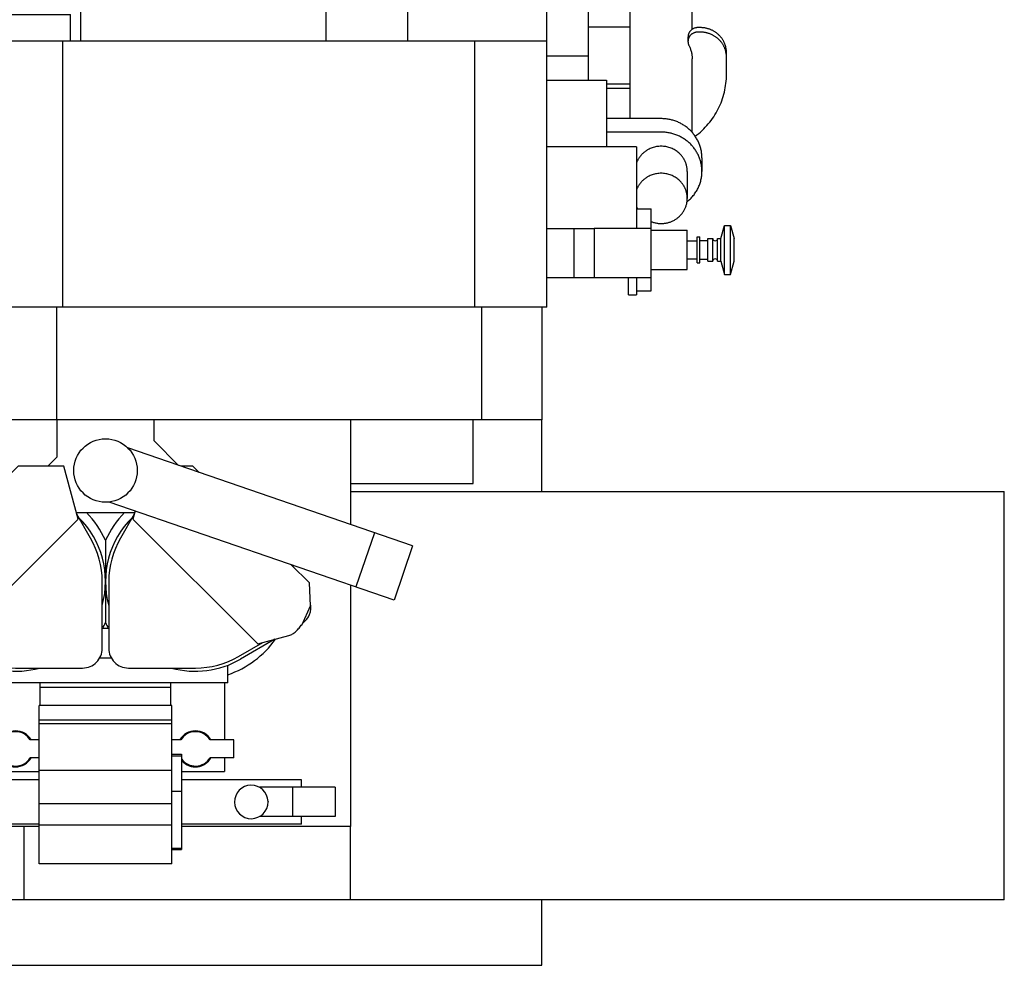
# Model space of a CAD drawing. Header units: millimetres. Extents: x 0 to 1189, y 0 to 841.
# Tile 50 of 77: x 1004 to 1034, y 196 to 225. Entities that reach past the tile are written whole.
import ezdxf
from ezdxf.enums import TextEntityAlignment as Align

# ---------------------------------------------------------------- set-up
doc = ezdxf.new("R2010")
doc.units = ezdxf.units.MM
doc.header["$LTSCALE"] = 65.395
doc.linetypes.add('PHANTOM', pattern=[0.8, 0.45, -0.05, 0.1, -0.05, 0.1, -0.05])
doc.layers.get('0').update_dxf_attribs({"linetype": 'CONTINUOUS'})
for name, color, linetype in [('1907_060000_TLKS_KGS_V_ABL471', 7, 'CONTINUOUS'), ('1907_061000_TLKS_KGS_V_ABL472', 7, 'CONTINUOUS'), ('1907_452000_12_SIMPLE1_A_ABL489', 7, 'CONTINUOUS'), ('1907_452000_12_SIMPLE1_T1_A_PBL490', 7, 'CONTINUOUS'), ('1907_766000_07_SIMPLE1_T1_X_PBL474', 7, 'CONTINUOUS'), ('1907_766000_07_SIMPLE1_X_ABL473', 7, 'CONTINUOUS'), ('1937_000000_TLKS_MARKETING_ABL427', 7, 'CONTINUOUS'), ('1937_030000_TLKS_V_ABL432', 7, 'CONTINUOUS'), ('1937_100000_TLKS_V_ABL446', 7, 'CONTINUOUS'), ('1937_111000_12_SIMPLE1_D_ABL457', 7, 'CONTINUOUS'), ('1937_111000_12_SIMPLE1_T1_D_PBL458', 7, 'CONTINUOUS'), ('1937_111200_08_SIMPLE1_T4_X_PBL481', 7, 'CONTINUOUS'), ('1937_111200_08_SIMPLE1_X_ABL459', 7, 'CONTINUOUS'), ('1937_151200_02_SIMPLE1_T3_X_PBL448', 7, 'CONTINUOUS'), ('1937_151200_02_SIMPLE1_X_ABL447', 7, 'CONTINUOUS'), ('top_7_VBL426', 7, 'CONTINUOUS')]:
    doc.layers.add(name, color=color, linetype=linetype)
doc.styles.get("Standard").update_dxf_attribs({"font": 'txt', "width": 0.6})
doc.dimstyles.new('DIMSTYLE_2', dxfattribs={"dimtxt": 3.5, "dimasz": 3.5, "dimexe": 1.8, "dimexo": 0, "dimgap": 0.875, "dimtad": 1, "dimdec": 0, "dimlfac": 20, "dimdsep": 46, "dimtxsty": 'Standard', "dimblk": '_FILLED', "dimblk1": '_FILLED', "dimblk2": '_FILLED', "dimcen": 0.09, "dimadec": 0, "dimazin": 0, "dimtp": 2, "dimtm": 2, "dimtfac": 1, "dimtdec": 0, "dimtofl": 0, "dimtmove": 0, "dimatfit": 3, "dimldrblk": '_FILLED', "dimfxl": 1, "dimtolj": 1, "dimarcsym": 0})

# ---------------------------------------------------------------- blocks, each defined once
blk = doc.blocks.new('_FILLED')
at = {"color": 0, "linetype": 'ByBlock'}
blk.add_solid([(0, 0), (-1, 0.1671), (-1, -0.1671)], dxfattribs=at)
blk = doc.blocks.new('*D2')
at = {"color": 2, "linetype": 'Continuous'}
for p, q in [((768.262, 316.945), (737.125, 316.945)), ((738.925, 316.945), (738.925, 257.723)), ((738.925, 198.5), (738.925, 257.723)), ((1013.05, 198.5), (737.125, 198.5))]:
    blk.add_line(p, q, dxfattribs=at)
at = {"color": 2, "linetype": 'Continuous', "xscale": 3.5, "yscale": 3.5, "zscale": 3.5}
for p, rotation in [((738.925, 316.945), 90), ((738.925, 198.5), 270)]:
    blk.add_blockref('_FILLED', p, dxfattribs=dict(at, rotation=rotation))
at = {"color": 2, "linetype": 'Continuous', "width": 0.672619}
blk.add_text('2369', height=3.5, rotation=90, dxfattribs=at).set_placement((738.05, 257.723), align=Align.CENTER)
blk = doc.blocks.new('1937_151200_02_SIMPLE1_T3_X_PBL448', base_point=(931.025, 250))
at = {"layer": '1937_151200_02_SIMPLE1_T3_X_PBL448', "color": 8, "linetype": 'PHANTOM'}
for p, q in [((1022.8, 222.416), (1022.8, 230.173)), ((1024.7, 225.149), (1024.7, 228.106)), ((1021.513, 225.222), (1022.8, 225.222)), ((1024.95, 225.202), (1024.872, 225.202)), ((1024.95, 225.064), (1024.872, 225.064)), ((1024.572, 224.913), (1024.572, 224.776)), ((1025.75, 223.766), (1025.75, 224.433)), ((1024.7, 221.995), (1024.7, 224.247)), ((1022.8, 223.472), (1022.075, 223.472)), ((1022.8, 223.334), (1022.075, 223.334)), ((1023.75, 222.416), (1022.075, 222.416)), ((1023.75, 222.003), (1022.075, 222.003)), ((1025, 221.215), (1025, 220.801)), ((1024.55, 220.801), (1024.55, 219.975)), ((1020.1, 211), (1020.1, 213.2)), ((1020.1, 196.5), (1020.1, 198.5)), ((992.25, 196.5), (1020.1, 196.5))]:
    blk.add_line(p, q, dxfattribs=at)
blk.add_arc((1023.703, 219.978), 0.753, 200.8635, 205.8926, dxfattribs=at)
for points, knots in [([(1024.872, 225.202), (1024.796, 225.202), (1024.639, 225.143), (1024.572, 224.987), (1024.572, 224.913)], [0, 0, 0, 0, 0.506982, 1, 1, 1, 1]), ([(1024.872, 225.064), (1024.796, 225.064), (1024.639, 225.005), (1024.572, 224.85), (1024.572, 224.776)], [0, 0, 0, 0, 0.506982, 1, 1, 1, 1]), ([(1025.75, 224.433), (1025.75, 224.533), (1025.708, 224.737), (1025.529, 224.992), (1025.263, 225.162), (1025.054, 225.202), (1024.95, 225.202)], [0, 0, 0, 0, 0.245421, 0.493549, 0.745456, 1, 1, 1, 1]), ([(1025.75, 224.295), (1025.75, 224.395), (1025.708, 224.599), (1025.529, 224.854), (1025.263, 225.024), (1025.054, 225.064), (1024.95, 225.064)], [0, 0, 0, 0, 0.245421, 0.493549, 0.745456, 1, 1, 1, 1]), ([(1024.793, 221.875), (1025.085, 222.095), (1025.574, 222.67), (1025.75, 223.406), (1025.75, 223.766)], [0, 0, 0, 0, 0.503475, 1, 1, 1, 1]), ([(1025, 221.215), (1025, 221.371), (1024.934, 221.69), (1024.654, 222.089), (1024.239, 222.355), (1023.912, 222.416), (1023.75, 222.416)], [0, 0, 0, 0, 0.245421, 0.493549, 0.745456, 1, 1, 1, 1]), ([(1025, 220.801), (1025, 220.958), (1024.934, 221.276), (1024.654, 221.676), (1024.239, 221.941), (1023.912, 222.003), (1023.75, 222.003)], [0, 0, 0, 0, 0.245421, 0.493549, 0.745456, 1, 1, 1, 1]), ([(1024.55, 220.801), (1024.55, 220.89), (1024.517, 221.071), (1024.328, 221.385), (1023.899, 221.623), (1023.415, 221.54), (1023.128, 221.309), (1023.031, 221.15), (1022.999, 221.067)], [0, 0, 0, 0, 0.123276, 0.247657, 0.497529, 0.749534, 0.875605, 1, 1, 1, 1]), ([(1024.55, 219.975), (1024.55, 220.064), (1024.517, 220.244), (1024.328, 220.558), (1023.899, 220.796), (1023.415, 220.713), (1023.127, 220.482), (1023.031, 220.323), (1022.999, 220.239)], [0, 0, 0, 0, 0.123278, 0.24766, 0.497535, 0.749538, 0.875607, 1, 1, 1, 1]), ([(1024.545, 219.874), (1024.684, 219.984), (1024.917, 220.268), (1025, 220.626), (1025, 220.801)], [0, 0, 0, 0, 0.503329, 1, 1, 1, 1]), ([(1023.45, 219.262), (1023.57, 219.215), (1023.836, 219.179), (1024.212, 219.309), (1024.484, 219.595), (1024.55, 219.85), (1024.55, 219.975)], [0, 0, 0, 0, 0.253798, 0.506658, 0.755264, 1, 1, 1, 1])]:
    blk.add_open_spline(points, degree=3, knots=knots, dxfattribs=at)
for points in [[(1024.572, 224.776), (1024.572, 224.732), (1024.583, 224.687), (1024.603, 224.649)], [(1024.603, 224.649), (1024.666, 224.526), (1024.7, 224.385), (1024.7, 224.247)]]:
    blk.add_open_spline(points, degree=3, dxfattribs=at)
blk = doc.blocks.new('1937_151200_02_SIMPLE1_X_ABL447', base_point=(931.025, 250))
at = {"layer": '1937_151200_02_SIMPLE1_T3_X_PBL448'}
blk.add_blockref('1937_151200_02_SIMPLE1_T3_X_PBL448', (931.025, 250), dxfattribs=at)
blk = doc.blocks.new('1937_111000_12_SIMPLE1_T1_D_PBL458', base_point=(918.7, 250))
at = {"layer": '1937_111000_12_SIMPLE1_T1_D_PBL458', "color": 7, "linetype": 'Continuous'}
for p, q in [((1018, 211.25), (1018, 213.2)), ((1014.25, 211.25), (1018, 211.25))]:
    blk.add_line(p, q, dxfattribs=at)
blk = doc.blocks.new('1937_111000_12_SIMPLE1_D_ABL457', base_point=(920.175, 250))
at = {"layer": '1937_111000_12_SIMPLE1_T1_D_PBL458'}
blk.add_blockref('1937_111000_12_SIMPLE1_T1_D_PBL458', (918.7, 250), dxfattribs=at)
blk = doc.blocks.new('1937_111200_08_SIMPLE1_T4_X_PBL481', base_point=(1019.25, 204.75))
at = {"layer": '1937_111200_08_SIMPLE1_T4_X_PBL481', "color": 7, "linetype": 'Continuous'}
for p, q in [((1014.25, 211), (1034.25, 211)), ((1034.25, 198.5), (1034.25, 211)), ((1004.25, 200.75), (1004.25, 198.5)), ((1014.25, 198.5), (1014.25, 200.75)), ((1034.25, 198.5), (1004.25, 198.5))]:
    blk.add_line(p, q, dxfattribs=at)
blk = doc.blocks.new('1937_111200_08_SIMPLE1_X_ABL459', base_point=(927.575, 238.438))
at = {"layer": '1937_111200_08_SIMPLE1_T4_X_PBL481'}
blk.add_blockref('1937_111200_08_SIMPLE1_T4_X_PBL481', (1019.25, 204.75), dxfattribs=at)
blk = doc.blocks.new('1937_100000_TLKS_V_ABL446', base_point=(931.025, 250))
at = {"layer": '1937_111000_12_SIMPLE1_D_ABL457'}
blk.add_blockref('1937_111000_12_SIMPLE1_D_ABL457', (920.175, 250), dxfattribs=at)
at = {"layer": '1937_111200_08_SIMPLE1_X_ABL459'}
blk.add_blockref('1937_111200_08_SIMPLE1_X_ABL459', (927.575, 238.438), dxfattribs=at)
at = {"layer": '1937_151200_02_SIMPLE1_X_ABL447'}
blk.add_blockref('1937_151200_02_SIMPLE1_X_ABL447', (931.025, 250), dxfattribs=at)
blk = doc.blocks.new('1937_030000_TLKS_V_ABL432', base_point=(904.867, 252.452))
at = {"layer": '1937_100000_TLKS_V_ABL446'}
blk.add_blockref('1937_100000_TLKS_V_ABL446', (931.025, 250), dxfattribs=at)
blk = doc.blocks.new('1907_766000_07_SIMPLE1_T1_X_PBL474', base_point=(1007.699, 207.052))
at = {"layer": '1907_766000_07_SIMPLE1_T1_X_PBL474', "color": 7, "linetype": 'Continuous'}
for p, q in [((1000.15, 214.45), (1000.15, 214.5)), ((1002, 214), (1001.305, 214)), ((1003.4, 213.45), (1001.305, 213.45)), ((1001.305, 213.25), (1003.4, 213.25)), ((1005.262, 213.2), (1005.262, 212.054)), ((1008.238, 212.549), (1008.238, 213.2)), ((1014.25, 213.2), (1014.25, 209.988)), ((1008.985, 211.801), (1008.238, 212.549)), ((999.25, 200.75), (999.25, 212.15)), ((1016.147, 209.335), (1007.435, 212.335)), ((1005.262, 212.054), (1004.985, 211.777)), ((1004.079, 211.777), (1000.508, 208.206)), ((1005.477, 211.777), (1004.079, 211.777)), ((1005.91, 210.16), (1005.477, 211.777)), ((1009.421, 211.777), (1009.056, 211.777)), ((1009.612, 211.585), (1009.421, 211.777)), ((1003.585, 211.283), (1003.112, 211.283)), ((1003.112, 211.283), (1003.112, 211.139)), ((1003.084, 210.781), (1002.674, 210.545)), ((1015.578, 207.68), (1006.865, 210.68)), ((1005.858, 210.355), (1007.642, 210.355)), ((1006.295, 209.574), (1005.869, 210.313)), ((1007.631, 210.313), (1007.205, 209.574)), ((1007.656, 210.408), (1007.59, 210.16)), ((1002.09, 206.34), (1005.91, 210.16)), ((1007.59, 210.16), (1011.41, 206.34)), ((1014.983, 209.736), (1014.413, 208.081)), ((1001.196, 208.894), (1001.617, 209.622)), ((1001.705, 209.576), (1001.469, 209.166)), ((1006.75, 209.509), (1006.75, 209.449)), ((1006.75, 209.449), (1006.75, 208.253)), ((1016.147, 209.335), (1015.578, 207.68)), ((1012.992, 208.206), (1012.435, 208.762)), ((1000.508, 208.206), (1000.473, 207.499)), ((1006.651, 206.2), (1006.65, 208.251)), ((1006.75, 208.247), (1006.75, 207.051)), ((1006.85, 208.251), (1006.849, 206.2)), ((1013.027, 207.499), (1012.992, 208.206)), ((1014.25, 208.138), (1014.25, 200.75)), ((1000.473, 207.499), (1000.736, 206.936)), ((1012.764, 206.936), (1013.027, 207.499)), ((1006.75, 207.051), (1006.75, 206.991)), ((1006.85, 206.814), (1006.65, 206.814)), ((1001.137, 206.595), (1002.09, 206.34)), ((1002.62, 205.871), (1001.565, 206.48)), ((1001.937, 206.381), (1002.676, 205.955)), ((1010.824, 205.955), (1011.563, 206.381)), ((1011.935, 206.48), (1010.88, 205.871)), ((1011.41, 206.34), (1012.363, 206.595)), ((1006.933, 205.9), (1006.567, 205.9)), ((1003.008, 205.15), (1003.008, 205.685)), ((1003.999, 205.6), (1006.05, 205.599)), ((1007.45, 205.599), (1009.501, 205.6)), ((1010.494, 205.15), (1010.494, 205.686)), ((1010.494, 205.15), (1003.008, 205.15)), ((1003.112, 205.15), (1003.112, 203.4)), ((1004.75, 204.45), (1004.75, 205.15)), ((1008.75, 205), (1004.75, 205)), ((1008.75, 204.45), (1008.75, 205.15)), ((1010.388, 205.15), (1010.388, 203.4)), ((1008.775, 204.45), (1004.725, 204.45)), ((1004.725, 199.603), (1004.725, 204.45)), ((1008.775, 199.603), (1008.775, 204.45)), ((1008.775, 204.005), (1004.725, 204.005)), ((1008.775, 203.889), (1004.725, 203.889)), ((1003.552, 203.4), (1002.825, 203.4)), ((1002.825, 202.85), (1002.825, 203.4)), ((1004.725, 203.4), (1004.448, 203.4)), ((1009.052, 203.4), (1008.775, 203.4)), ((1010.675, 203.4), (1009.948, 203.4)), ((1010.675, 202.85), (1010.675, 203.4)), ((1003.552, 202.85), (1002.825, 202.85)), ((1003.112, 202.85), (1003.112, 202.433)), ((1004.725, 202.85), (1004.448, 202.85)), ((1008.775, 202.959), (1009.075, 202.959)), ((1008.775, 202.914), (1009.075, 202.914)), ((1009.075, 202.959), (1009.075, 200.047)), ((1010.675, 202.85), (1009.948, 202.85)), ((1010.388, 202.85), (1010.388, 202.433)), ((1008.775, 202.464), (1004.725, 202.464)), ((1004.725, 202.175), (1001.325, 202.175)), ((1001.325, 201.95), (1001.325, 202.175)), ((1003.112, 202.433), (1004.725, 202.433)), ((1009.075, 202.433), (1010.388, 202.433)), ((1012.75, 202.175), (1009.075, 202.175)), ((1012.75, 201.95), (1012.75, 202.175)), ((1002.517, 201.95), (1000.3, 201.95)), ((1000.3, 201.95), (1000.3, 201.05)), ((1001.6, 201.95), (1001.6, 201.05)), ((1013.775, 201.95), (1011.458, 201.95)), ((1012.475, 201.95), (1012.475, 201.05)), ((1013.775, 201.95), (1013.775, 201.05)), ((1002.35, 201.804), (1002.35, 201.196)), ((1008.775, 201.827), (1009.075, 201.827)), ((1008.775, 201.447), (1004.725, 201.447)), ((1011.725, 201.514), (1011.725, 201.5)), ((1002.517, 201.05), (1000.3, 201.05)), ((1001.325, 200.825), (1001.325, 201.05)), ((1013.775, 201.05), (1011.458, 201.05)), ((1012.75, 200.825), (1012.75, 201.05)), ((1004.725, 200.75), (999.25, 200.75)), ((1004.725, 200.825), (1001.325, 200.825)), ((1008.775, 200.786), (1004.725, 200.786)), ((1012.75, 200.825), (1009.075, 200.825)), ((1014.25, 200.75), (1009.075, 200.75)), ((1008.775, 200.084), (1009.075, 200.084)), ((1008.775, 200.047), (1009.075, 200.047)), ((1008.775, 199.603), (1004.725, 199.603))]:
    blk.add_line(p, q, dxfattribs=at)
blk.add_circle((1006.75, 211.645), 0.972, dxfattribs=at)
for centre, radius, start, end in [((1004, 208.25), 3.024, 102.317, 171.2371), ((1004, 208.25), 2.75, 107.4861, 150.0635), ((1004, 208.25), 2.65, 120.017, 149.983), ((1004, 208.25), 3.024, 24.5932, 44.2527), ((1009.5, 208.25), 3.024, 135.7477, 155.4067), ((1004, 208.25), 2.75, 344.5183, 45.4814), ((1009.5, 208.25), 2.75, 134.5174, 195.4831), ((1004, 208.25), 2.65, 0.017, 29.983), ((1009.5, 208.25), 2.65, 150.017, 179.983), ((1009.5, 208.25), 3.024, 8.7633, 9.4799), ((1001.063, 207.463), 0.6, 169.5624, 234.4135), ((1012.437, 207.463), 0.6, 305.5865, 10.4376), ((1004, 208.25), 3.024, 331.5697, 335.4068), ((1009.5, 208.25), 3.024, 204.5933, 208.4304), ((1004, 208.25), 3.024, 215.8427, 250.8088), ((1009.5, 208.25), 3.024, 289.232, 324.1574), ((1006.051, 206.199), 0.6, 269.983, 0.017), ((1007.449, 206.199), 0.6, 179.983, 270.017), ((1004, 208.25), 2.75, 239.8773, 285.4824), ((1004, 208.25), 2.65, 240.017, 269.983), ((1009.5, 208.25), 2.75, 254.5176, 300.1227), ((1009.5, 208.25), 2.65, 270.017, 299.983), ((1004, 203.125), 0.55, 30, 150), ((1004, 203.125), 0.526, 31.5513, 148.4487), ((1009.5, 203.125), 0.55, 30, 150), ((1009.5, 203.125), 0.526, 31.5513, 148.4487), ((1004, 203.125), 0.55, 210, 330), ((1004, 203.125), 0.526, 211.5513, 328.4487), ((1009.5, 203.125), 0.526, 215.6082, 328.4487), ((1009.5, 203.125), 0.55, 223.3269, 330), ((1002.763, 201.5), 0.512, 216.4008, 143.5992), ((1011.212, 201.5), 0.512, 1.5594, 360)]:
    blk.add_arc(centre, radius, start, end, dxfattribs=at)
for points, knots in [([(1003.354, 211.205), (1003.368, 211.208), (1003.426, 211.219), (1003.486, 211.227), (1003.531, 211.231)], [0, 0, 0, 0, 0.230789, 1, 1, 1, 1]), ([(1000.736, 206.936), (1000.751, 206.916), (1000.782, 206.878), (1000.828, 206.822), (1000.875, 206.769), (1000.923, 206.72), (1000.973, 206.678), (1001.025, 206.642), (1001.08, 206.614), (1001.118, 206.6), (1001.137, 206.595)], [0, 0, 0, 0, 0.138008, 0.27417, 0.40684, 0.534831, 0.657523, 0.775139, 0.888691, 1, 1, 1, 1]), ([(1012.363, 206.595), (1012.382, 206.6), (1012.42, 206.614), (1012.475, 206.642), (1012.527, 206.678), (1012.577, 206.72), (1012.625, 206.769), (1012.672, 206.822), (1012.718, 206.878), (1012.749, 206.916), (1012.764, 206.936)], [0, 0, 0, 0, 0.111309, 0.224861, 0.342477, 0.465169, 0.59316, 0.72583, 0.861992, 1, 1, 1, 1])]:
    blk.add_open_spline(points, degree=3, knots=knots, dxfattribs=at)
blk = doc.blocks.new('1907_766000_07_SIMPLE1_X_ABL473', base_point=(1007.699, 207.052))
at = {"layer": '1907_766000_07_SIMPLE1_T1_X_PBL474'}
blk.add_blockref('1907_766000_07_SIMPLE1_T1_X_PBL474', (1007.699, 207.052), dxfattribs=at)
blk = doc.blocks.new('1907_452000_12_SIMPLE1_T1_A_PBL490', base_point=(1014.14, 221.738))
at = {"layer": '1907_452000_12_SIMPLE1_T1_A_PBL490', "color": 7, "linetype": 'Continuous'}
for p, q in [((1008.5, 230.275), (1010, 230.275)), ((1008.5, 228.55), (1008.5, 230.275)), ((1010, 230.275), (1010, 228.55)), ((1003.375, 229.05), (1008.5, 229.05)), ((1003.375, 228.8), (1003.375, 229.05)), ((1004.975, 228.8), (1004.975, 229.05)), ((1010, 229.05), (1020.125, 229.05)), ((1016.175, 228.8), (1016.175, 229.05)), ((1020.125, 228.8), (1020.125, 229.05)), ((1003.25, 228.8), (1008.5, 228.8)), ((1003.25, 228.8), (1003.25, 225.6)), ((1010, 228.8), (1020.25, 228.8)), ((1020.25, 216.65), (1020.25, 228.8)), ((1006, 228.55), (1016, 228.55)), ((1006, 224.8), (1006, 228.55)), ((1013.5, 224.8), (1013.5, 228.55)), ((1016, 224.8), (1016, 228.55)), ((1020.25, 227.692), (1021.513, 227.692)), ((1021.513, 227.692), (1021.513, 223.591)), ((1020.25, 227.017), (1021.513, 227.017)), ((1002.825, 225.6), (1005.675, 225.6)), ((1002.825, 222.55), (1002.825, 225.6)), ((1005.675, 224.8), (1005.675, 225.6)), ((1003.25, 224.8), (1020.25, 224.8)), ((1003.25, 216.65), (1003.25, 224.8)), ((1005.45, 216.65), (1005.45, 224.8)), ((1018.05, 216.65), (1018.05, 224.8)), ((1020.25, 224.336), (1021.513, 224.336)), ((1002.35, 223.925), (1002.3, 223.925)), ((1002.825, 223.925), (1002.5, 223.925)), ((1020.25, 223.591), (1022.075, 223.591)), ((1022.075, 223.591), (1022.075, 221.55)), ((1002.825, 222.55), (1003.25, 222.55)), ((1023, 221.55), (1020.25, 221.55)), ((1023, 221.55), (1023, 219.055)), ((1002.35, 220.83), (1002.3, 220.83)), ((1003.25, 220.83), (1002.5, 220.83)), ((1023, 219.65), (1023.45, 219.65)), ((1023.45, 217.15), (1023.45, 219.65)), ((1002.35, 219.58), (1002.3, 219.58)), ((1003.25, 219.58), (1002.5, 219.58)), ((1020.25, 219.05), (1021.7, 219.05)), ((1021.075, 219.05), (1021.075, 217.55)), ((1023.45, 219.055), (1021.7, 219.055)), ((1021.7, 219.055), (1021.7, 217.55)), ((1025.58, 218.75), (1025.687, 219.15)), ((1025.687, 219.15), (1025.873, 219.15)), ((1025.687, 217.65), (1025.687, 219.15)), ((1025.873, 219.15), (1025.98, 218.75)), ((1025.873, 217.65), (1025.873, 219.15)), ((1023.45, 219), (1024.55, 219)), ((1024.55, 217.8), (1024.55, 219)), ((1024.85, 218.8), (1024.93, 218.8)), ((1024.85, 218), (1024.85, 218.8)), ((1024.93, 218), (1024.93, 218.8)), ((1025.18, 218.75), (1025.33, 218.75)), ((1025.18, 218.05), (1025.18, 218.75)), ((1025.33, 218.05), (1025.33, 218.75)), ((1025.48, 218.75), (1025.58, 218.75)), ((1025.48, 218.05), (1025.48, 218.75)), ((1025.58, 218.05), (1025.58, 218.75)), ((1025.98, 218.05), (1025.98, 218.75)), ((1024.55, 218.68), (1024.85, 218.68)), ((1024.93, 218.688), (1025.18, 218.688)), ((1024.55, 218.12), (1024.85, 218.12)), ((1024.93, 218.113), (1025.18, 218.113)), ((1024.85, 218), (1024.93, 218)), ((1025.18, 218.05), (1025.33, 218.05)), ((1025.48, 218.05), (1025.58, 218.05)), ((1025.58, 218.05), (1025.687, 217.65)), ((1025.873, 217.65), (1025.98, 218.05)), ((1020.25, 217.55), (1023.45, 217.55)), ((1022.75, 217.025), (1022.75, 217.55)), ((1023, 217.55), (1023, 217.025)), ((1023.45, 217.8), (1024.55, 217.8)), ((1025.687, 217.65), (1025.873, 217.65)), ((1022.75, 217.025), (1023, 217.025)), ((1023, 217.15), (1023.45, 217.15)), ((1020.25, 216.65), (1003.25, 216.65)), ((1003.4, 216.65), (1003.4, 213.2)), ((1005.25, 216.65), (1005.25, 213.2)), ((1018.25, 216.65), (1018.25, 213.2)), ((1020.1, 216.65), (1020.1, 213.2)), ((1020.1, 213.2), (1003.4, 213.2))]:
    blk.add_line(p, q, dxfattribs=at)
for centre, start, end in [((1025.405, 218.75), 180.0191, 359.9618), ((1025.405, 218.05), 0.0382, 179.9809)]:
    blk.add_arc(centre, 0.075, start, end, dxfattribs=at)
blk = doc.blocks.new('1907_452000_12_SIMPLE1_A_ABL489', base_point=(1014.14, 221.7375))
at = {"layer": '1907_452000_12_SIMPLE1_T1_A_PBL490'}
blk.add_blockref('1907_452000_12_SIMPLE1_T1_A_PBL490', (1014.14, 221.7375), dxfattribs=at)
blk = doc.blocks.new('1907_061000_TLKS_KGS_V_ABL472', base_point=(1022.45, 252.114))
at = {"layer": '1907_452000_12_SIMPLE1_A_ABL489'}
blk.add_blockref('1907_452000_12_SIMPLE1_A_ABL489', (1014.14, 221.738), dxfattribs=at)
at = {"layer": '1907_766000_07_SIMPLE1_X_ABL473'}
blk.add_blockref('1907_766000_07_SIMPLE1_X_ABL473', (1007.699, 207.052), dxfattribs=at)
blk = doc.blocks.new('1907_060000_TLKS_KGS_V_ABL471', base_point=(1022.45, 252.114))
at = {"layer": '1907_061000_TLKS_KGS_V_ABL472'}
blk.add_blockref('1907_061000_TLKS_KGS_V_ABL472', (1022.45, 252.114), dxfattribs=at)
blk = doc.blocks.new('1937_000000_TLKS_MARKETING_ABL427', base_point=(897.25, 252.452))
at = {"layer": '1907_060000_TLKS_KGS_V_ABL471'}
blk.add_blockref('1907_060000_TLKS_KGS_V_ABL471', (1022.45, 252.114), dxfattribs=at)
at = {"layer": '1937_030000_TLKS_V_ABL432'}
blk.add_blockref('1937_030000_TLKS_V_ABL432', (904.867, 252.452), dxfattribs=at)
blk = doc.blocks.new('TOP_7_VBL426', base_point=(897.25, 254.347))
at = {"layer": '1937_000000_TLKS_MARKETING_ABL427'}
blk.add_blockref('1937_000000_TLKS_MARKETING_ABL427', (897.25, 252.452), dxfattribs=at)

msp = doc.modelspace()

# ---------------------------------------------------------------- block references
at = {"layer": 'top_7_VBL426'}
msp.add_blockref('TOP_7_VBL426', (897.24999, 254.3475), dxfattribs=at)

# ---------------------------------------------------------------- dimensions: what is measured, and where the dimension line sits
at = {"color": 2, "linetype": 'Continuous'}
dim = msp.add_linear_dim(base=(738.925, 316.945), p1=(1013.05, 198.5), p2=(768.2621, 316.945), angle=90, dimstyle='DIMSTYLE_2', dxfattribs=at)
dim.commit()
dim.dimension.update_dxf_attribs({"geometry": '*D2', "text_midpoint": (738.925, 257.38915), "dimtype": 160})

doc.saveas('drawing.dxf')
